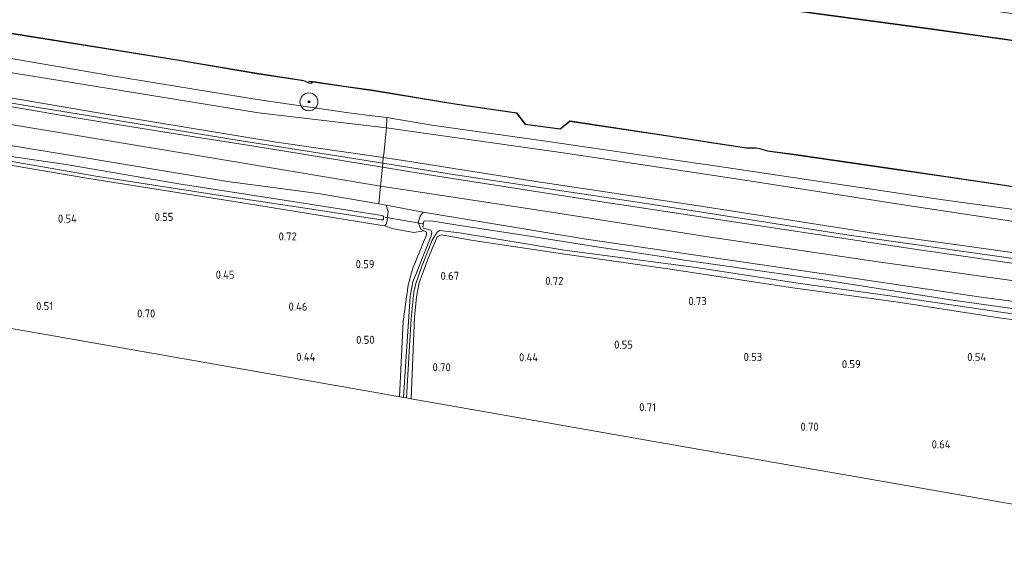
# Model space of a CAD drawing. Extents: x 126429 to 133038, y 413091 to 414846.
# Tile 164 of 256: x 129487 to 129707, y 413158 to 413276. Entities that reach past the tile are written whole.
import ezdxf
from ezdxf.enums import TextEntityAlignment as Align
from ezdxf.lldxf.tags import DXFTag

# ---------------------------------------------------------------- set-up
doc = ezdxf.new("R2010")
doc.units = 0
for name, color, linetype, lineweight in [('B-ME-GR-BOOM-S', 90, 'Continuous', 25), ('B-ME-GR-BOUWLAND_AKKERBOUW-GV', 80, 'Continuous', 13), ('B-ME-GR-GRAS-GV', 60, 'Continuous', 13), ('B-ME-GR-MOERAS-GV', 120, 'Continuous', 13), ('B-ME-GW-OPHOGING_KRUIN-G', 90, 'Continuous', 18), ('B-ME-GW-TALUD_KRUIN-G', 90, 'Continuous', 18), ('B-ME-GW-TALUD_TEEN-G', 90, 'Continuous', 18), ('B-ME-IE-TERREINAFSCHEIDING_DOORGANG-G', 210, 'Continuous', 18), ('B-ME-IE-TERREINAFSCHEIDING_KUNSTMATIG_HEKWERK-G', 20, 'IE-TERREINAFSCHEIDING-KUNSTMATIG', 18), ('B-ME-KG-GRENS_OPNAME-G', 210, 'KG-OPNAME', 18), ('B-ME-KW-KUNSTWERK_DUIKER-G', 170, 'Continuous', 18), ('B-ME-OB-BESCHOEIING-GV', 7, 'Continuous', 18), ('B-ME-OB-OEVERVOORZIENING-G', 7, 'Continuous', 18), ('B-ME-OG-HOOGTEPUNT-S', 7, 'Continuous', 25), ('B-ME-OG-WATER_KANAAL-GV', 120, 'Continuous', 18), ('B-ME-OG-WATER_SLOOT-G', 120, 'Continuous', 18), ('B-ME-OG-WATER_SLOOT-GV', 120, 'Continuous', 18)]:
    doc.layers.add(name, color=color, linetype=linetype, lineweight=lineweight)
doc.styles.add('NLCS-ISO-ANNOTATIVE-T18', font='NLCS-ISO.ttf', dxfattribs={"height": 1.8})
doc.styles.get("Standard").update_dxf_attribs({"font": 'arial.ttf'})
doc.linetypes.add('IE-TERREINAFSCHEIDING-KUNSTMATIG', pattern='A,4,[82,NLCS.SHX,S=0.75,R=90,X=0,Y=0],4,-2', length=10)
tags = doc.linetypes.add('KG-OPNAME', pattern='A,5.5,-2,["O",Standard,S=1.8,R=0,X=-0.5,Y=-0.9],-2,5.5,-2,[5,NLCS.SHX,S=0.75,R=0,X=0,Y=0],-2', length=19).pattern_tags.tags
tags[6] = DXFTag(74, 10)

# ---------------------------------------------------------------- blocks, each defined once
blk = doc.blocks.new('SAL-HOOGTELABEL-SO')
at = {"color": 0, "linetype": 'ByBlock', "lineweight": -2, "style": 'NLCS-ISO-ANNOTATIVE-T18'}
blk.add_attdef('HOOGTE', text='', height=1.8, dxfattribs=at).set_placement((2.79, 0), align=Align.RIGHT)
blk = doc.blocks.new('SGR-BOOM_01-SO')
at = {"linetype": 'ByBlock', "lineweight": 18}
h = blk.add_hatch(color=0, dxfattribs=at)
h.dxf.hatch_style = 1
edge = h.paths.add_edge_path()
edge.add_arc((0, 0), 0.25, 0, 360)
at = {"color": 0, "linetype": 'ByBlock', "lineweight": 18}
for radius in [2, 0.25]:
    blk.add_circle((0, 0), radius, dxfattribs=at)

msp = doc.modelspace()

# ---------------------------------------------------------------- linework, layer by layer
at = {"layer": 'B-ME-GR-BOUWLAND_AKKERBOUW-GV'}
for points in [[(129570.19, 413229.521, 0.607), (129575.023, 413228.675, 0.636), (129577.305, 413229.003, 0.536), (129577.899, 413228.761, 0.536), (129577.892, 413228.148, 0.536), (129574.759, 413220.499, 0.611), (129573.827, 413216.945, 0.597), (129572.696, 413208.835, 0.654), (129571.852, 413192.052, 0.65), (129566.933, 413192.914, 0.643), (129500.506, 413204.56, 0.547), (129422.33, 413218.287, 0.628), (129427.402, 413253.716, 0.315), (129464.302, 413247.183, 0.453), (129502.526, 413240.694, 0.353), (129537.746, 413235.134, 0.418), (129567.968, 413230.206, 0.579), (129568.611, 413230.173, 0.597)], [(129772.844, 413200.698, 0.27), (129768.49, 413157.587, 0.626), (129741.29, 413162.345, 0.522), (129687.884, 413171.708, 0.607), (129628.262, 413182.162, 0.526), (129574.491, 413191.589, 0.643), (129575.173, 413209.802, 0.259), (129575.619, 413214.33, 0.343), (129576.219, 413217.423, 0.331), (129578.361, 413223.08, 0.477), (129580.242, 413227.688, 0.333), (129581.186, 413228.11, 0.221), (129588.335, 413226.9, 0.529), (129608.756, 413223.852, 0.367), (129632.267, 413220.493, 0.393), (129659.629, 413216.348, 0.643), (129683.116, 413213.119, 0.488), (129705.689, 413209.623, 0.347), (129731.711, 413206.117, 0.526), (129761.665, 413202.272, 0.356)]]:
    msp.add_polyline3d(points, close=True, dxfattribs=at)
at = {"layer": 'B-ME-GR-GRAS-GV'}
for points in [[(129569.065, 413254.256, 0.796), (129568.942, 413252, 0.886), (129540.381, 413255.321, 0.974), (129501.515, 413261.62, 0.963), (129467.895, 413267.078, 1.077), (129430.228, 413272.891, 1.082), (129430.668, 413275.853, 1.033), (129452.879, 413272.61, 0.983), (129477.371, 413268.707, 0.974), (129480.721, 413268.173, 0.973), (129507.284, 413263.678, 0.774), (129540.084, 413258.285, 0.842), (129561.089, 413255.24, 0.846), (129565.796, 413254.659, 0.816)], [(129568.328, 413246.081, 2.243), (129568.253, 413245.355, 2.41), (129543.855, 413248.86, 2.435), (129504.628, 413255.321, 2.421), (129484.155, 413258.818, 2.434), (129463.682, 413262.315, 2.446), (129429.548, 413268.064, 2.504), (129430.228, 413272.891, 1.082), (129467.895, 413267.078, 1.077), (129501.515, 413261.62, 0.963), (129540.381, 413255.321, 0.974), (129568.942, 413252, 0.886)], [(129568.1332, 413244.1105, 2.4482), (129568.049, 413243.236, 2.475), (129541.727, 413247.538, 2.528), (129520.921, 413250.833, 2.514), (129500.115, 413254.128, 2.499), (129470.893, 413259.096, 2.499), (129450.079, 413262.607, 2.496), (129429.265, 413266.119, 2.492), (129429.548, 413268.064, 2.504), (129463.682, 413262.315, 2.446), (129484.155, 413258.818, 2.434), (129504.628, 413255.321, 2.421), (129543.855, 413248.86, 2.435), (129568.253, 413245.355, 2.41)], [(129567.985, 413242.557, 2.247), (129567.651, 413238.999, 1.055), (129534.787, 413244.5, 1.148), (129500.403, 413250.199, 1.208), (129462.559, 413256.464, 1.187), (129428.717, 413262.23, 1.131), (129429.265, 413266.119, 2.492), (129450.079, 413262.607, 2.496), (129470.893, 413259.096, 2.499), (129500.115, 413254.128, 2.499), (129520.921, 413250.833, 2.514), (129541.727, 413247.538, 2.528), (129568.049, 413243.236, 2.475)], [(129567.651, 413238.999, 1.055), (129567.267, 413235.01, 0.907), (129553.739, 413237.347, 0.977), (129533.457, 413240.04, 0.931), (129500.907, 413245.43, 0.981), (129460.562, 413252.039, 1.006), (129428.017, 413257.507, 0.855), (129428.717, 413262.23, 1.131), (129462.559, 413256.464, 1.187), (129500.403, 413250.199, 1.208), (129534.787, 413244.5, 1.148)], [(129775.248, 413224.495, 0.824), (129774.978, 413221.823, 0.934), (129758.268, 413224.267, 0.949), (129722.773, 413229.021, 0.931), (129685.766, 413234.596, 0.963), (129647.961, 413240.444, 0.856), (129608.943, 413246.358, 0.828), (129574.136, 413251.271, 0.87), (129568.942, 413252, 0.886), (129569.065, 413254.256, 0.796), (129579.05, 413252.602, 0.757), (129605.058, 413248.944, 0.803), (129638.575, 413244.068, 0.888), (129641.301, 413243.665, 0.901), (129662.715, 413240.5, 1.002), (129692.63, 413236.043, 0.942), (129722.569, 413231.922, 0.902), (129752.46, 413227.745, 0.892)], [(129774.978, 413221.823, 0.934), (129774.337, 413215.478, 2.453), (129759.072, 413217.744, 2.393), (129720.16, 413222.542, 2.421), (129699.606, 413225.429, 2.428), (129679.052, 413228.317, 2.435), (129659.088, 413231.419, 2.446), (129639.124, 413234.522, 2.457), (129602.343, 413240.003, 2.418), (129571.272, 413244.922, 2.407), (129568.253, 413245.355, 2.41), (129568.328, 413246.081, 2.243), (129568.942, 413252, 0.886), (129574.136, 413251.271, 0.87), (129608.943, 413246.358, 0.828), (129647.961, 413240.444, 0.856), (129685.766, 413234.596, 0.963), (129722.773, 413229.021, 0.931), (129758.268, 413224.267, 0.949)], [(129774.337, 413215.478, 2.453), (129774.114, 413213.274, 2.485), (129748.858, 413216.494, 2.521), (129721.906, 413219.896, 2.45), (129687.839, 413224.778, 2.46), (129652.278, 413230.157, 2.489), (129615.601, 413235.741, 2.489), (129578.933, 413241.457, 2.453), (129568.049, 413243.236, 2.475), (129568.1332, 413244.1105, 2.4482), (129568.253, 413245.355, 2.41), (129571.272, 413244.922, 2.407), (129602.343, 413240.003, 2.418), (129639.124, 413234.522, 2.457), (129659.088, 413231.419, 2.446), (129679.052, 413228.317, 2.435), (129699.606, 413225.429, 2.428), (129720.16, 413222.542, 2.421), (129759.072, 413217.744, 2.393)], [(129774.114, 413213.274, 2.485), (129773.708, 413209.247, 1.052), (129758.636, 413211.368, 1.098), (129738.11, 413214.027, 1.081), (129717.585, 413216.686, 1.063), (129678.689, 413222.133, 1.123), (129640.777, 413227.703, 0.974), (129605.764, 413233.166, 1.084), (129572.586, 413238.208, 1.041), (129567.651, 413238.999, 1.055), (129567.985, 413242.557, 2.247), (129568.049, 413243.236, 2.475), (129578.933, 413241.457, 2.453), (129615.601, 413235.741, 2.489), (129652.278, 413230.157, 2.489), (129687.839, 413224.778, 2.46), (129721.906, 413219.896, 2.45), (129748.858, 413216.494, 2.521)], [(129773.708, 413209.247, 1.052), (129773.304, 413205.252, 0.674), (129739.743, 413209.209, 0.796), (129701.15, 413214.278, 0.78), (129676.674, 413217.977, 0.769), (129652.287, 413221.494, 0.771), (129613.529, 413227.174, 0.863), (129577.154, 413233.175, 0.87), (129568.917, 413234.725, 0.899), (129567.267, 413235.01, 0.907), (129567.651, 413238.999, 1.055), (129572.586, 413238.208, 1.041), (129605.764, 413233.166, 1.084), (129640.777, 413227.703, 0.974), (129678.689, 413222.133, 1.123), (129717.585, 413216.686, 1.063), (129738.11, 413214.027, 1.081), (129758.636, 413211.368, 1.098)], [(129577.305, 413229.003, 0.536), (129575.023, 413228.675, 0.636), (129570.19, 413229.521, 0.607), (129568.611, 413230.173, 0.597), (129568.889, 413230.513, 0.618), (129569.09, 413231.233, 0.632), (129569.168, 413232.222, 0.582), (129569.302, 413233.371, 0.614), (129568.917, 413234.725, 0.899), (129577.154, 413233.175, 0.87), (129576.494, 413232.299, 0.571), (129576.008, 413230.875, 0.418), (129576.595, 413229.403, 0.536)]]:
    msp.add_polyline3d(points, close=True, dxfattribs=at)
for points in [[(129460.562, 413252.039, 1.006), (129500.907, 413245.43, 0.981), (129533.457, 413240.04, 0.931), (129553.739, 413237.347, 0.977), (129567.267, 413235.01, 0.907), (129568.917, 413234.725, 0.899), (129569.302, 413233.371, 0.614), (129569.168, 413232.222, 0.582), (129569.09, 413231.233, 0.632), (129568.889, 413230.513, 0.618), (129568.611, 413230.173, 0.597), (129567.968, 413230.206, 0.579), (129537.746, 413235.134, 0.418), (129502.526, 413240.694, 0.353), (129464.302, 413247.183, 0.453)], [(129478.987, 413245.568, -0.513), (129504.125, 413241.191, -0.513), (129530.017, 413237.195, -0.513), (129551.75, 413233.93, -0.513), (129567.749, 413231.508, -0.513), (129568.107, 413231.511, -0.513), (129568.263, 413231.642, -0.513), (129568.323, 413231.954, -0.513), (129568.285, 413232.219, -0.513), (129568.178, 413232.358, -0.513), (129567.905, 413232.453, -0.513), (129548.062, 413235.567, -0.513), (129522.582, 413239.536, -0.513), (129497.457, 413243.805, -0.513), (129483.216, 413245.928, -0.513)], [(129727.422, 413209.131, -0.346), (129695.777, 413213.5, -0.346), (129665.373, 413218.286, -0.346), (129634.942, 413222.551, -0.346), (129631.808, 413223.106, -0.346), (129615.884, 413225.472, -0.346), (129599.983, 413227.963, -0.346), (129583.877, 413230.411, -0.346), (129578.842, 413231.276, -0.346), (129577.315, 413231.156, -0.346), (129577.062, 413229.93, -0.346), (129577.207, 413229.632, -0.346), (129578.842, 413229.181, -0.346), (129579.053, 413228.746, -0.346), (129578.964, 413227.938, -0.346), (129575.919, 413220.401, -0.346), (129574.818, 413217.658, -0.346), (129574.245, 413214.351, -0.346), (129573.239, 413199.88, -0.346), (129572.737, 413191.896, -0.346), (129571.852, 413192.052, 0.65), (129572.696, 413208.835, 0.654), (129573.827, 413216.945, 0.597), (129574.759, 413220.499, 0.611), (129577.892, 413228.148, 0.536), (129577.899, 413228.761, 0.536), (129577.305, 413229.003, 0.536), (129576.595, 413229.403, 0.536), (129576.008, 413230.875, 0.418), (129576.494, 413232.299, 0.571), (129577.154, 413233.175, 0.87), (129613.529, 413227.174, 0.863), (129652.287, 413221.494, 0.771), (129676.674, 413217.977, 0.769), (129701.15, 413214.278, 0.78), (129739.743, 413209.209, 0.796)], [(129731.711, 413206.117, 0.526), (129705.689, 413209.623, 0.347), (129683.116, 413213.119, 0.488), (129659.629, 413216.348, 0.643), (129632.267, 413220.493, 0.393), (129608.756, 413223.852, 0.367), (129588.335, 413226.9, 0.529), (129581.186, 413228.11, 0.221), (129580.242, 413227.688, 0.333), (129578.361, 413223.08, 0.477), (129576.219, 413217.423, 0.331), (129575.619, 413214.33, 0.343), (129575.173, 413209.802, 0.259), (129574.491, 413191.589, 0.643), (129573.403, 413191.779, -0.346), (129574.098, 413203.297, -0.346), (129574.485, 413209.373, -0.346), (129575.076, 413215.321, -0.346), (129575.542, 413217.274, -0.346), (129576.79, 413220.938, -0.346), (129579.169, 413226.934, -0.346), (129580.237, 413228.755, -0.346), (129580.824, 413229.129, -0.346), (129585.264, 413228.564, -0.346), (129608.673, 413224.683, -0.346), (129638.084, 413220.854, -0.346), (129660.764, 413217.364, -0.346), (129681.248, 413214.544, -0.346), (129709.092, 413210.447, -0.346)]]:
    msp.add_polyline3d(points, dxfattribs=at)
at = {"layer": 'B-ME-GR-MOERAS-GV'}
for points in [[(129727.061, 413268.931, 0.757), (129691.322, 413273.964, 0.757), (129659.269, 413278.263, 0.754), (129616.559, 413284.492, 0.74), (129580.054, 413290.327, 0.704), (129539.817, 413296.489, 0.761), (129501.447, 413302.619, 0.765), (129465.375, 413309.022, 0.765), (129436.2096, 413314.1927, 0.735), (129436.5626, 413318.6335, 0.7643), (129464.2361, 413313.7253, 0.7643), (129476.9033, 413311.6768, 0.7643), (129497.3663, 413308.884, 0.7643), (129525.5646, 413304.4027, 0.7643), (129557.3654, 413299.6789, 0.7643), (129583.5556, 413295.5762, 0.7643), (129612.3569, 413291.3643, 0.7643), (129644.9204, 413286.4249, 0.7643), (129676.9221, 413281.625, 0.7643), (129703.8142, 413278.1731, 0.7643), (129733.0275, 413274.0073, 0.7643)], [(129485.7674, 413272.8861, 0.752), (129522.2251, 413267.0769, 0.748), (129540.026, 413264.041, 0.7352), (129550.5099, 413262.4748, 0.7276), (129551.6778, 413261.9452, 0.7276), (129552.2391, 413261.8536, 0.7276), (129552.2553, 413261.9522, 0.7), (129552.4377, 413262.2005, 0.7), (129553.1315, 413262.122, 0.7075), (129559.3516, 413261.1749, 0.818), (129565.52, 413260.3367, 0.735), (129566.531, 413260.1705, 0.7338), (129584.214, 413257.264, 0.712), (129597.963, 413255.262, 0.738), (129599.93, 413252.715, 0.738), (129607.728, 413251.674, 0.738), (129609.906, 413253.413, 0.738), (129633.278, 413249.89, 0.738), (129641.9678, 413248.5682, 0.757), (129649.266, 413247.458, 0.773), (129651.461, 413247.43, 0.752), (129652.263, 413247.302, 0.752), (129653.949, 413246.796, 0.764), (129660.877, 413245.836, 0.723), (129681.369, 413242.882, 0.761), (129693.2663, 413241.1253, 0.7719), (129716.383, 413237.712, 0.793)], [(129722.569, 413231.922, 0.902), (129692.63, 413236.043, 0.942), (129662.715, 413240.5, 1.002), (129641.301, 413243.665, 0.901), (129638.575, 413244.068, 0.888), (129605.058, 413248.944, 0.803), (129579.05, 413252.602, 0.757), (129569.065, 413254.256, 0.796), (129565.796, 413254.659, 0.816), (129561.089, 413255.24, 0.846), (129540.084, 413258.285, 0.842), (129507.284, 413263.678, 0.774), (129480.721, 413268.173, 0.973)]]:
    msp.add_polyline3d(points, dxfattribs=at)
at = {"layer": 'B-ME-GW-OPHOGING_KRUIN-G'}
msp.add_polyline3d([(129429.407, 413267.096, 2.46), (129455.262, 413262.625, 2.419), (129481.118, 413258.154, 2.378), (129507.674, 413253.818, 2.4), (129534.231, 413249.481, 2.421), (129559.311, 413245.508, 2.405), (129568.1332, 413244.1105, 2.4482), (129584.392, 413241.535, 2.389), (129627.395, 413235.048, 2.393), (129671.188, 413228.174, 2.389), (129696.793, 413224.55, 2.393), (129722.399, 413220.926, 2.396), (129748.314, 413217.671, 2.425), (129774.23, 413214.417, 2.453)], dxfattribs=at)
at = {"layer": 'B-ME-GW-TALUD_KRUIN-G'}
for points in [[(129429.548, 413268.064, 2.504), (129463.682, 413262.315, 2.446), (129484.155, 413258.818, 2.434), (129504.628, 413255.321, 2.421), (129543.855, 413248.86, 2.435), (129568.253, 413245.355, 2.41), (129571.272, 413244.922, 2.407), (129602.343, 413240.003, 2.418), (129639.124, 413234.522, 2.457), (129659.088, 413231.419, 2.446), (129679.052, 413228.317, 2.435), (129699.606, 413225.429, 2.428), (129720.16, 413222.542, 2.421), (129759.072, 413217.744, 2.393), (129774.337, 413215.478, 2.453)], [(129429.265, 413266.119, 2.492), (129450.079, 413262.607, 2.496), (129470.893, 413259.096, 2.499), (129500.115, 413254.128, 2.499), (129520.921, 413250.833, 2.514), (129541.727, 413247.538, 2.528), (129568.049, 413243.236, 2.475), (129578.933, 413241.457, 2.453), (129615.601, 413235.741, 2.489), (129652.278, 413230.157, 2.489), (129687.839, 413224.778, 2.46), (129721.906, 413219.896, 2.45), (129748.858, 413216.494, 2.521), (129774.114, 413213.274, 2.485)]]:
    msp.add_polyline3d(points, dxfattribs=at)
at = {"layer": 'B-ME-GW-TALUD_TEEN-G'}
for points in [[(129430.228, 413272.891, 1.082), (129467.895, 413267.078, 1.077), (129501.515, 413261.62, 0.963), (129540.381, 413255.321, 0.974), (129568.942, 413252, 0.886), (129574.136, 413251.271, 0.87), (129608.943, 413246.358, 0.828), (129647.961, 413240.444, 0.856), (129685.766, 413234.596, 0.963), (129722.773, 413229.021, 0.931), (129758.268, 413224.267, 0.949), (129774.978, 413221.823, 0.934)], [(129428.717, 413262.23, 1.131), (129462.559, 413256.464, 1.187), (129500.403, 413250.199, 1.208), (129534.787, 413244.5, 1.148), (129567.651, 413238.999, 1.055), (129572.586, 413238.208, 1.041), (129605.764, 413233.166, 1.084), (129640.777, 413227.703, 0.974), (129678.689, 413222.133, 1.123), (129717.585, 413216.686, 1.063), (129738.11, 413214.027, 1.081), (129758.636, 413211.368, 1.098), (129773.708, 413209.247, 1.052)]]:
    msp.add_polyline3d(points, dxfattribs=at)
at = {"layer": 'B-ME-IE-TERREINAFSCHEIDING_DOORGANG-G'}
for points in [[(129567.985, 413242.557, 2.247), (129568.049, 413243.236, 2.475), (129568.1332, 413244.1105, 2.4482), (129568.253, 413245.355, 2.41), (129568.328, 413246.081, 2.243)], [(129567.267, 413235.01, 0.907), (129567.651, 413238.999, 1.055)]]:
    msp.add_polyline3d(points, dxfattribs=at)
at = {"layer": 'B-ME-IE-TERREINAFSCHEIDING_KUNSTMATIG_HEKWERK-G'}
for points in [[(129569.065, 413254.256, 0.796), (129565.796, 413254.659, 0.816), (129561.089, 413255.24, 0.846), (129540.084, 413258.285, 0.842), (129507.284, 413263.678, 0.774), (129480.721, 413268.173, 0.973), (129477.371, 413268.707, 0.974), (129452.879, 413272.61, 0.983), (129430.668, 413275.853, 1.033)], [(129568.328, 413246.081, 2.243), (129568.942, 413252, 0.886), (129569.065, 413254.256, 0.796)], [(129569.065, 413254.256, 0.796), (129579.05, 413252.602, 0.757), (129605.058, 413248.944, 0.803), (129638.575, 413244.068, 0.888), (129641.301, 413243.665, 0.901), (129662.715, 413240.5, 1.002), (129692.63, 413236.043, 0.942), (129722.569, 413231.922, 0.902), (129752.46, 413227.745, 0.892), (129775.248, 413224.495, 0.824)], [(129567.651, 413238.999, 1.055), (129567.985, 413242.557, 2.247)], [(129533.457, 413240.04, 0.931), (129553.739, 413237.347, 0.977), (129567.267, 413235.01, 0.907), (129568.917, 413234.725, 0.899)], [(129577.154, 413233.175, 0.87), (129568.917, 413234.725, 0.899)], [(129577.154, 413233.175, 0.87), (129613.529, 413227.174, 0.863), (129652.287, 413221.494, 0.771), (129676.674, 413217.977, 0.769), (129701.15, 413214.278, 0.78), (129739.743, 413209.209, 0.796), (129773.304, 413205.252, 0.674)], [(129577.305, 413229.003, 0.536), (129575.023, 413228.675, 0.636), (129570.19, 413229.521, 0.607), (129568.611, 413230.173, 0.597)]]:
    msp.add_polyline3d(points, dxfattribs=at)
at = {"layer": 'B-ME-KG-GRENS_OPNAME-G'}
msp.add_polyline3d([(129422.33, 413218.287, 0.628), (129500.506, 413204.56, 0.547), (129566.933, 413192.914, 0.643), (129571.852, 413192.052, 0.65), (129572.737, 413191.896, -0.346), (129573.403, 413191.779, -0.346), (129574.491, 413191.589, 0.643), (129628.262, 413182.162, 0.526), (129687.884, 413171.708, 0.607), (129741.29, 413162.345, 0.522), (129768.49, 413157.587, 0.626)], dxfattribs=at)
at = {"layer": 'B-ME-KW-KUNSTWERK_DUIKER-G'}
msp.add_polyline3d([(129577.035, 413230.583, -0.346), (129568.569, 413232.045, -0.346)], dxfattribs=at)
at = {"layer": 'B-ME-OB-BESCHOEIING-GV'}
for points in [[(129779.0272, 413261.9039, 0.79), (129779.0171, 413261.8044, 0.7), (129758.228, 413264.675, 0.7), (129727.047, 413268.832, 0.7), (129691.308, 413273.865, 0.7), (129659.255, 413278.164, 0.7), (129616.544, 413284.393, 0.7), (129580.038, 413290.228, 0.7), (129539.802, 413296.39, 0.7), (129501.431, 413302.521, 0.7), (129465.357, 413308.924, 0.7), (129436.1954, 413314.0941, 0.7), (129436.2096, 413314.1927, 0.735), (129465.375, 413309.022, 0.765), (129501.447, 413302.619, 0.765), (129539.817, 413296.489, 0.761), (129580.054, 413290.327, 0.704), (129616.559, 413284.492, 0.74), (129659.269, 413278.263, 0.754), (129691.322, 413273.964, 0.757), (129727.061, 413268.931, 0.757), (129758.241, 413264.774, 0.747)], [(129552.2553, 413261.9522, 0.7), (129552.2391, 413261.8536, 0.7276), (129551.6778, 413261.9452, 0.7276), (129550.5099, 413262.4748, 0.7276), (129540.026, 413264.041, 0.7352), (129522.2251, 413267.0769, 0.748), (129485.7674, 413272.8861, 0.752), (129478.259, 413274.0015, 0.7432), (129452.4861, 413277.8302, 0.713), (129431.4384, 413281.1224, 0.738), (129431.4527, 413281.2213, 0.7), (129452.5012, 413277.9291, 0.7), (129485.7826, 413272.9849, 0.7), (129522.2414, 413267.1756, 0.7), (129540.0418, 413264.1398, 0.7), (129550.5484, 413262.5698, 0.7), (129551.7072, 413262.0418, 0.7)]]:
    msp.add_polyline3d(points, close=True, dxfattribs=at)
msp.add_polyline3d([(129716.383, 413237.712, 0.793), (129693.2663, 413241.1253, 0.7719), (129681.369, 413242.882, 0.761), (129660.877, 413245.836, 0.723), (129653.949, 413246.796, 0.764), (129652.263, 413247.302, 0.752), (129651.461, 413247.43, 0.752), (129649.266, 413247.458, 0.773), (129641.9678, 413248.5682, 0.757), (129633.278, 413249.89, 0.738), (129609.906, 413253.413, 0.738), (129607.728, 413251.674, 0.738), (129599.93, 413252.715, 0.738), (129597.963, 413255.262, 0.738), (129584.214, 413257.264, 0.712), (129566.531, 413260.1705, 0.7338), (129565.52, 413260.3367, 0.735), (129559.3516, 413261.1749, 0.818), (129553.1315, 413262.122, 0.7075), (129552.4377, 413262.2005, 0.7), (129551.6404, 413262.2908, 0.7), (129551.6516, 413262.3902, 0.7), (129553.1447, 413262.2211, 0.7), (129559.3659, 413261.2739, 0.7), (129565.5335, 413260.4358, 0.7), (129584.228, 413257.363, 0.7), (129598.018, 413255.355, 0.7), (129599.984, 413252.808, 0.7), (129607.699, 413251.779, 0.7), (129609.877, 413253.519, 0.7), (129633.293, 413249.989, 0.7), (129649.274, 413247.558, 0.7), (129651.47, 413247.529, 0.7), (129652.286, 413247.4, 0.7), (129653.971, 413246.894, 0.7), (129660.891, 413245.935, 0.7), (129681.383, 413242.981, 0.7), (129716.397, 413237.811, 0.7)], dxfattribs=at)
at = {"layer": 'B-ME-OB-OEVERVOORZIENING-G'}
for points in [[(129436.1954, 413314.0941, 0.7), (129465.357, 413308.924, 0.7), (129501.431, 413302.521, 0.7), (129539.802, 413296.39, 0.7), (129580.038, 413290.228, 0.7), (129616.544, 413284.393, 0.7), (129659.255, 413278.164, 0.7), (129691.308, 413273.865, 0.7), (129727.047, 413268.832, 0.7), (129758.228, 413264.675, 0.7), (129779.0171, 413261.8044, 0.7)], [(129716.397, 413237.811, 0.7), (129681.383, 413242.981, 0.7), (129660.891, 413245.935, 0.7), (129653.971, 413246.894, 0.7), (129652.286, 413247.4, 0.7), (129651.47, 413247.529, 0.7), (129649.274, 413247.558, 0.7), (129633.293, 413249.989, 0.7), (129609.877, 413253.519, 0.7), (129607.699, 413251.779, 0.7), (129599.984, 413252.808, 0.7), (129598.018, 413255.355, 0.7), (129584.228, 413257.363, 0.7), (129565.5335, 413260.4358, 0.7), (129559.3659, 413261.2739, 0.7), (129553.1447, 413262.2211, 0.7), (129551.6516, 413262.3902, 0.7), (129551.6404, 413262.2908, 0.7), (129552.4377, 413262.2005, 0.7), (129552.2553, 413261.9522, 0.7), (129551.7072, 413262.0418, 0.7), (129550.5484, 413262.5698, 0.7), (129540.0418, 413264.1398, 0.7), (129522.2414, 413267.1756, 0.7), (129485.7826, 413272.9849, 0.7)]]:
    msp.add_polyline3d(points, dxfattribs=at)
at = {"layer": 'B-ME-OG-WATER_KANAAL-GV'}
for points in [[(129465.357, 413308.924, 0.7), (129501.431, 413302.521, 0.7), (129539.802, 413296.39, 0.7), (129580.038, 413290.228, 0.7), (129616.544, 413284.393, 0.7), (129659.255, 413278.164, 0.7), (129691.308, 413273.865, 0.7), (129727.047, 413268.832, 0.7)], [(129716.397, 413237.811, 0.7), (129681.383, 413242.981, 0.7), (129660.891, 413245.935, 0.7), (129653.971, 413246.894, 0.7), (129652.286, 413247.4, 0.7), (129651.47, 413247.529, 0.7), (129649.274, 413247.558, 0.7), (129633.293, 413249.989, 0.7), (129609.877, 413253.519, 0.7), (129607.699, 413251.779, 0.7), (129599.984, 413252.808, 0.7), (129598.018, 413255.355, 0.7), (129584.228, 413257.363, 0.7), (129565.5335, 413260.4358, 0.7), (129559.3659, 413261.2739, 0.7), (129553.1447, 413262.2211, 0.7), (129551.6516, 413262.3902, 0.7), (129551.6404, 413262.2908, 0.7), (129552.4377, 413262.2005, 0.7), (129552.2553, 413261.9522, 0.7), (129551.7072, 413262.0418, 0.7), (129550.5484, 413262.5698, 0.7), (129540.0418, 413264.1398, 0.7), (129522.2414, 413267.1756, 0.7), (129485.7826, 413272.9849, 0.7)]]:
    msp.add_polyline3d(points, dxfattribs=at)
at = {"layer": 'B-ME-OG-WATER_SLOOT-G'}
for points in [[(129428.017, 413257.507, 0.855), (129460.562, 413252.039, 1.006), (129500.907, 413245.43, 0.981), (129533.457, 413240.04, 0.931)], [(129427.402, 413253.716, 0.315), (129464.302, 413247.183, 0.453), (129502.526, 413240.694, 0.353), (129537.746, 413235.134, 0.418), (129567.968, 413230.206, 0.579), (129568.611, 413230.173, 0.597), (129568.889, 413230.513, 0.618), (129569.09, 413231.233, 0.632), (129569.168, 413232.222, 0.582), (129569.302, 413233.371, 0.614), (129568.917, 413234.725, 0.899)], [(129577.154, 413233.175, 0.87), (129576.494, 413232.299, 0.571), (129576.008, 413230.875, 0.418), (129576.595, 413229.403, 0.536), (129577.305, 413229.003, 0.536), (129577.899, 413228.761, 0.536), (129577.892, 413228.148, 0.536), (129574.759, 413220.499, 0.611), (129573.827, 413216.945, 0.597), (129572.696, 413208.835, 0.654), (129571.852, 413192.052, 0.65)], [(129772.844, 413200.698, 0.27), (129761.665, 413202.272, 0.356), (129731.711, 413206.117, 0.526), (129705.689, 413209.623, 0.347), (129683.116, 413213.119, 0.488), (129659.629, 413216.348, 0.643), (129632.267, 413220.493, 0.393), (129608.756, 413223.852, 0.367), (129588.335, 413226.9, 0.529), (129581.186, 413228.11, 0.221), (129580.242, 413227.688, 0.333), (129578.361, 413223.08, 0.477), (129576.219, 413217.423, 0.331), (129575.619, 413214.33, 0.343), (129575.173, 413209.802, 0.259), (129574.491, 413191.589, 0.643)]]:
    msp.add_polyline3d(points, dxfattribs=at)
at = {"layer": 'B-ME-OG-WATER_SLOOT-GV'}
msp.add_polyline3d([(129568.107, 413231.511, -0.513), (129567.749, 413231.508, -0.513), (129551.75, 413233.93, -0.513), (129530.017, 413237.195, -0.513), (129504.125, 413241.191, -0.513), (129478.987, 413245.568, -0.513), (129454.419, 413249.577, -0.513), (129437.363, 413252.581, -0.513), (129427.549, 413254.281, -0.513), (129427.702, 413255.339, -0.513), (129453.028, 413251.101, -0.513), (129483.216, 413245.928, -0.513), (129497.457, 413243.805, -0.513), (129522.582, 413239.536, -0.513), (129548.062, 413235.567, -0.513), (129567.905, 413232.453, -0.513), (129568.178, 413232.358, -0.513), (129568.285, 413232.219, -0.513), (129568.323, 413231.954, -0.513), (129568.263, 413231.642, -0.513)], close=True, dxfattribs=at)
msp.add_polyline3d([(129709.092, 413210.447, -0.346), (129681.248, 413214.544, -0.346), (129660.764, 413217.364, -0.346), (129638.084, 413220.854, -0.346), (129608.673, 413224.683, -0.346), (129585.264, 413228.564, -0.346), (129580.824, 413229.129, -0.346), (129580.237, 413228.755, -0.346), (129579.169, 413226.934, -0.346), (129576.79, 413220.938, -0.346), (129575.542, 413217.274, -0.346), (129575.076, 413215.321, -0.346), (129574.485, 413209.373, -0.346), (129574.098, 413203.297, -0.346), (129573.403, 413191.779, -0.346), (129572.737, 413191.896, -0.346), (129573.239, 413199.88, -0.346), (129574.245, 413214.351, -0.346), (129574.818, 413217.658, -0.346), (129575.919, 413220.401, -0.346), (129578.964, 413227.938, -0.346), (129579.053, 413228.746, -0.346), (129578.842, 413229.181, -0.346), (129577.207, 413229.632, -0.346), (129577.062, 413229.93, -0.346), (129577.315, 413231.156, -0.346), (129578.842, 413231.276, -0.346), (129583.877, 413230.411, -0.346), (129599.983, 413227.963, -0.346), (129615.884, 413225.472, -0.346), (129631.808, 413223.106, -0.346), (129634.942, 413222.551, -0.346), (129665.373, 413218.286, -0.346), (129695.777, 413213.5, -0.346), (129727.422, 413209.131, -0.346)], dxfattribs=at)

# ---------------------------------------------------------------- block references
at = {"layer": 'B-ME-GR-BOOM-S'}
msp.add_blockref('SGR-BOOM_01-SO', (129551.654, 413257.785, 1.193), dxfattribs=at)
at = {"layer": 'B-ME-OG-HOOGTEPUNT-S'}
for p, values in [((129518.605, 413231.24, 0.547), {'HOOGTE': '0.55'}), ((129497.069, 413230.84, 0.536), {'HOOGTE': '0.54'}), ((129546.146, 413226.876, 0.722), {'HOOGTE': '0.72'}), ((129563.486, 413220.694, 0.592), {'HOOGTE': '0.59'}), ((129532.258, 413218.349, 0.454), {'HOOGTE': '0.45'}), ((129582.358, 413218.09, 0.667), {'HOOGTE': '0.67'}), ((129605.654, 413216.958, 0.722), {'HOOGTE': '0.72'}), ((129491.771, 413211.346, 0.51), {'HOOGTE': '0.51'}), ((129637.623, 413212.453, 0.734), {'HOOGTE': '0.73'}), ((129514.582, 413209.697, 0.697), {'HOOGTE': '0.70'}), ((129548.518, 413211.236, 0.46), {'HOOGTE': '0.46'}), ((129563.512, 413203.832, 0.498), {'HOOGTE': '0.50'}), ((129621.157, 413202.76, 0.554), {'HOOGTE': '0.55'}), ((129550.299, 413200.031, 0.444), {'HOOGTE': '0.44'}), ((129600.003, 413199.942, 0.437), {'HOOGTE': '0.44'}), ((129650.001, 413200.009, 0.533), {'HOOGTE': '0.53'}), ((129671.987, 413198.414, 0.594), {'HOOGTE': '0.59'}), ((129699.997, 413199.987, 0.543), {'HOOGTE': '0.54'}), ((129580.501, 413197.714, 0.697), {'HOOGTE': '0.70'}), ((129626.3, 413188.805, 0.71), {'HOOGTE': '0.71'}), ((129662.608, 413184.456, 0.697), {'HOOGTE': '0.70'}), ((129692.052, 413180.54, 0.644), {'HOOGTE': '0.64'})]:
    msp.add_blockref('SAL-HOOGTELABEL-SO', p, dxfattribs=at).add_auto_attribs(values)

doc.saveas('drawing.dxf')
